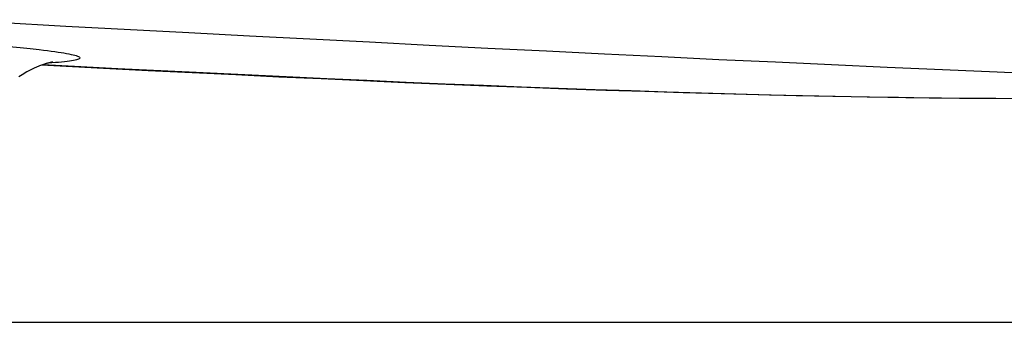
# Model space of a CAD drawing. Header units: millimetres. Extents: x 2060 to 2634, y 1467 to 1764.
# Tile 24 of 64: x 2542.877 to 2543.445, y 1577.184 to 1577.359. Entities that reach past the tile are written whole.
import ezdxf

# ---------------------------------------------------------------- set-up
doc = ezdxf.new("R2010")
doc.units = ezdxf.units.MM

msp = doc.modelspace()

# ---------------------------------------------------------------- linework, layer by layer
at = {"linetype": 'Continuous'}
for p, q in [((2542.90366, 1577.3552), (2542.83191, 1577.35907)), ((2542.9745, 1577.35143), (2542.90366, 1577.3552)), ((2543.00956, 1577.34958), (2542.9745, 1577.35143)), ((2543.04437, 1577.34776), (2543.00956, 1577.34958)), ((2543.07893, 1577.34597), (2543.04437, 1577.34776)), ((2543.11322, 1577.34421), (2543.07893, 1577.34597)), ((2542.87085, 1577.34361), (2542.87713, 1577.34299)), ((2542.87713, 1577.34299), (2542.88291, 1577.34238)), ((2542.88291, 1577.34238), (2542.88818, 1577.34178)), ((2542.88818, 1577.34178), (2542.89062, 1577.34149)), ((2542.89062, 1577.34149), (2542.89293, 1577.3412)), ((2542.89293, 1577.3412), (2542.8951, 1577.34091)), ((2542.8951, 1577.34091), (2542.89715, 1577.34063)), ((2542.89715, 1577.34063), (2542.89906, 1577.34035)), ((2542.89906, 1577.34035), (2542.90084, 1577.34007)), ((2542.90084, 1577.34007), (2542.90249, 1577.3398)), ((2542.90249, 1577.3398), (2542.904, 1577.33954)), ((2543.14724, 1577.34248), (2543.11322, 1577.34421)), ((2543.18098, 1577.34079), (2543.14724, 1577.34248)), ((2543.21445, 1577.33914), (2543.18098, 1577.34079)), ((2542.89304, 1577.33389), (2542.89262, 1577.33377)), ((2542.89344, 1577.33399), (2542.89304, 1577.33389)), ((2542.89549, 1577.33407), (2542.89314, 1577.33391)), ((2542.89381, 1577.33409), (2542.89344, 1577.33399)), ((2542.89415, 1577.33417), (2542.89381, 1577.33409)), ((2542.89447, 1577.33425), (2542.89415, 1577.33417)), ((2542.89475, 1577.33431), (2542.89447, 1577.33425)), ((2542.89501, 1577.33437), (2542.89475, 1577.33431)), ((2542.89524, 1577.33442), (2542.89501, 1577.33437)), ((2542.89544, 1577.33446), (2542.89524, 1577.33442)), ((2542.89561, 1577.33449), (2542.89544, 1577.33446)), ((2542.89751, 1577.33423), (2542.89549, 1577.33407)), ((2542.89576, 1577.33452), (2542.89561, 1577.33449)), ((2542.89587, 1577.33454), (2542.89576, 1577.33452)), ((2542.89597, 1577.33456), (2542.89587, 1577.33454)), ((2542.89603, 1577.33457), (2542.89597, 1577.33456)), ((2542.89607, 1577.33457), (2542.89603, 1577.33457)), ((2542.89605, 1577.33457), (2542.89607, 1577.33457)), ((2542.89608, 1577.33458), (2542.89607, 1577.33457)), ((2542.8994, 1577.33439), (2542.89751, 1577.33423)), ((2542.90116, 1577.33455), (2542.8994, 1577.33439)), ((2542.90279, 1577.33472), (2542.90116, 1577.33455)), ((2542.90428, 1577.33489), (2542.90279, 1577.33472)), ((2542.904, 1577.33954), (2542.90538, 1577.33927)), ((2542.90563, 1577.33506), (2542.90428, 1577.33489)), ((2542.90538, 1577.33927), (2542.90662, 1577.33901)), ((2542.90685, 1577.33525), (2542.90563, 1577.33506)), ((2542.90662, 1577.33901), (2542.90773, 1577.33876)), ((2542.90793, 1577.33543), (2542.90685, 1577.33525)), ((2542.90773, 1577.33876), (2542.9087, 1577.3385)), ((2542.90887, 1577.33562), (2542.90793, 1577.33543)), ((2542.9087, 1577.3385), (2542.90954, 1577.33826)), ((2542.90968, 1577.33582), (2542.90887, 1577.33562)), ((2542.90954, 1577.33826), (2542.91024, 1577.33801)), ((2542.91035, 1577.33602), (2542.90968, 1577.33582)), ((2542.91024, 1577.33801), (2542.9108, 1577.33777)), ((2542.91089, 1577.33622), (2542.91035, 1577.33602)), ((2542.9108, 1577.33777), (2542.91122, 1577.33754)), ((2542.91128, 1577.33643), (2542.91089, 1577.33622)), ((2542.91122, 1577.33754), (2542.91151, 1577.33731)), ((2542.91154, 1577.33664), (2542.91128, 1577.33643)), ((2542.91151, 1577.33731), (2542.91166, 1577.33708)), ((2542.91167, 1577.33686), (2542.91154, 1577.33664)), ((2542.91166, 1577.33708), (2542.91167, 1577.33686)), ((2543.24764, 1577.33752), (2543.21445, 1577.33914)), ((2543.28055, 1577.33594), (2543.24764, 1577.33752)), ((2543.3132, 1577.33441), (2543.28055, 1577.33594)), ((2543.34557, 1577.33291), (2543.3132, 1577.33441)), ((2542.88018, 1577.32835), (2542.8793, 1577.32781)), ((2542.88103, 1577.32885), (2542.88018, 1577.32835)), ((2542.88186, 1577.32931), (2542.88103, 1577.32885)), ((2542.88266, 1577.32975), (2542.88186, 1577.32931)), ((2542.88344, 1577.33015), (2542.88266, 1577.32975)), ((2542.88419, 1577.33052), (2542.88344, 1577.33015)), ((2542.88492, 1577.33087), (2542.88419, 1577.33052)), ((2542.88563, 1577.3312), (2542.88492, 1577.33087)), ((2542.88632, 1577.33151), (2542.88563, 1577.3312)), ((2542.88699, 1577.3318), (2542.88632, 1577.33151)), ((2542.88765, 1577.33207), (2542.88699, 1577.3318)), ((2542.88829, 1577.33232), (2542.88765, 1577.33207)), ((2542.88891, 1577.33256), (2542.88829, 1577.33232)), ((2542.88951, 1577.33278), (2542.88891, 1577.33256)), ((2542.92535, 1577.33089), (2542.8895, 1577.33277)), ((2542.89009, 1577.33298), (2542.88951, 1577.33278)), ((2542.89064, 1577.33317), (2542.89009, 1577.33298)), ((2542.90866, 1577.33204), (2542.89021, 1577.33302)), ((2542.89118, 1577.33334), (2542.89064, 1577.33317)), ((2542.89168, 1577.3335), (2542.89118, 1577.33334)), ((2542.89216, 1577.33364), (2542.89168, 1577.3335)), ((2542.89262, 1577.33377), (2542.89216, 1577.33364)), ((2542.93366, 1577.33074), (2542.90866, 1577.33204)), ((2542.95107, 1577.32958), (2542.92535, 1577.33089)), ((2542.95837, 1577.32948), (2542.93366, 1577.33074)), ((2542.97649, 1577.32831), (2542.95107, 1577.32958)), ((2542.98278, 1577.32827), (2542.95837, 1577.32948)), ((2543.00162, 1577.32709), (2542.97649, 1577.32831)), ((2543.00688, 1577.32709), (2542.98278, 1577.32827)), ((2543.37769, 1577.33146), (2543.34557, 1577.33291)), ((2543.40954, 1577.33005), (2543.37769, 1577.33146)), ((2543.44113, 1577.32869), (2543.40954, 1577.33005)), ((2543.47246, 1577.32737), (2543.44113, 1577.32869)), ((2542.87745, 1577.32661), (2542.8765, 1577.32594)), ((2542.87839, 1577.32723), (2542.87745, 1577.32661)), ((2542.8793, 1577.32781), (2542.87839, 1577.32723)), ((2543.02646, 1577.32591), (2543.00162, 1577.32709)), ((2543.03067, 1577.32596), (2543.00688, 1577.32709)), ((2543.05102, 1577.32478), (2543.02646, 1577.32591)), ((2543.05414, 1577.32487), (2543.03067, 1577.32596)), ((2543.07531, 1577.32369), (2543.05102, 1577.32478)), ((2543.07729, 1577.32383), (2543.05414, 1577.32487)), ((2543.09931, 1577.32265), (2543.07531, 1577.32369)), ((2543.10011, 1577.32283), (2543.07729, 1577.32383)), ((2543.12304, 1577.32166), (2543.09931, 1577.32265)), ((2543.1226, 1577.32188), (2543.10011, 1577.32283)), ((2543.14475, 1577.32098), (2543.1226, 1577.32188)), ((2543.14651, 1577.32072), (2543.12304, 1577.32166)), ((2543.16656, 1577.32013), (2543.14475, 1577.32098)), ((2543.16971, 1577.31983), (2543.14651, 1577.32072)), ((2543.18803, 1577.31932), (2543.16656, 1577.32013)), ((2543.19265, 1577.31899), (2543.16971, 1577.31983)), ((2543.20916, 1577.31856), (2543.18803, 1577.31932)), ((2543.21532, 1577.3182), (2543.19265, 1577.31899)), ((2543.22995, 1577.31786), (2543.20916, 1577.31856)), ((2543.23775, 1577.31747), (2543.21532, 1577.3182)), ((2543.2504, 1577.3172), (2543.22995, 1577.31786)), ((2543.25994, 1577.31679), (2543.23775, 1577.31747)), ((2543.27052, 1577.31659), (2543.2504, 1577.3172)), ((2543.28189, 1577.31616), (2543.25994, 1577.31679)), ((2543.29031, 1577.31603), (2543.27052, 1577.31659)), ((2543.30361, 1577.31559), (2543.28189, 1577.31616)), ((2543.30976, 1577.31552), (2543.29031, 1577.31603)), ((2543.32512, 1577.31508), (2543.30361, 1577.31559)), ((2543.32888, 1577.31507), (2543.30976, 1577.31552)), ((2543.34641, 1577.31464), (2543.32512, 1577.31508)), ((2543.34767, 1577.31466), (2543.32888, 1577.31507)), ((2543.3675, 1577.31425), (2543.34641, 1577.31464)), ((2543.36613, 1577.31431), (2543.34767, 1577.31466)), ((2543.38424, 1577.31401), (2543.36613, 1577.31431)), ((2543.38839, 1577.31392), (2543.3675, 1577.31425)), ((2543.40201, 1577.31377), (2543.38424, 1577.31401)), ((2543.40909, 1577.31367), (2543.38839, 1577.31392)), ((2543.41944, 1577.31358), (2543.40201, 1577.31377)), ((2543.4296, 1577.31348), (2543.40909, 1577.31367)), ((2543.44048, 1577.31342), (2543.41944, 1577.31358)), ((2543.44993, 1577.31337), (2543.4296, 1577.31348)), ((2538.9112, 1577.18413), (2543.70004, 1577.18413))]:
    msp.add_line(p, q, dxfattribs=at)

doc.saveas('drawing.dxf')
